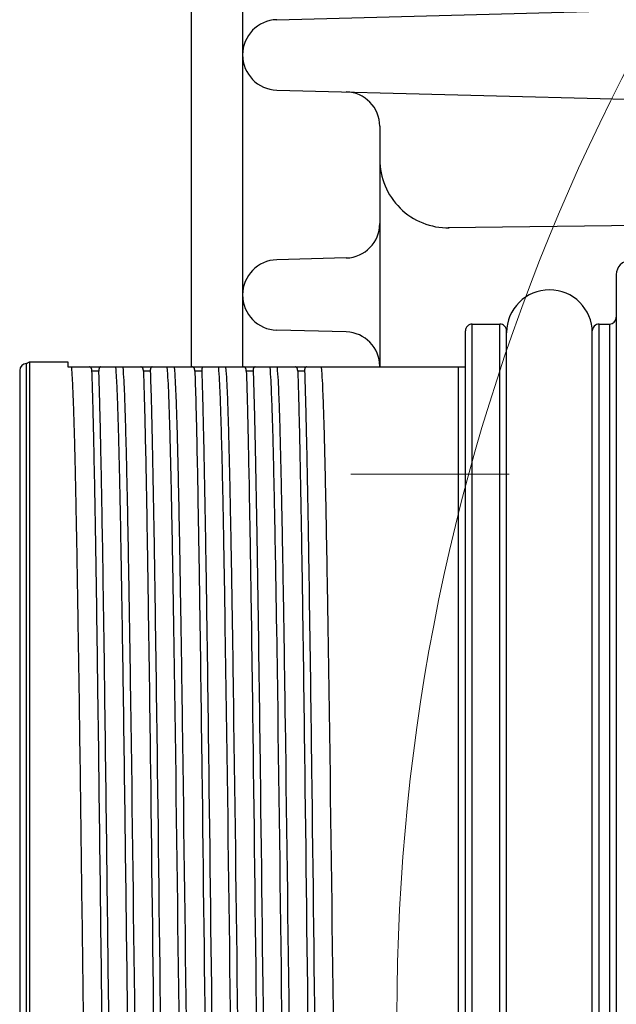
# Model space of a CAD drawing. Header units: millimetres. Extents: x 0 to 1733, y 0 to 1188.
# Tile 32 of 154: x 739 to 756, y 390 to 419. Entities that reach past the tile are written whole.
import ezdxf

# ---------------------------------------------------------------- set-up
doc = ezdxf.new("R2010")
doc.units = ezdxf.units.MM
doc.header["$LTSCALE"] = 0.727559
doc.linetypes.add('CENTER', pattern=[50.8, 31.75, -6.35, 6.35, -6.35])
doc.layers.add('NoLayerName_001', color=7, linetype='Continuous')
doc.layers.add('NoLayerName_004', color=7, linetype='Continuous')

# ---------------------------------------------------------------- blocks, each defined once
blk = doc.blocks.new('DIM_0006')
at = {"color": 3, "linetype": 'Continuous', "lineweight": 13}
blk.add_arc((60, 64), 60, 0, 270, dxfattribs=at)

msp = doc.modelspace()

# ---------------------------------------------------------------- linework, layer by layer
at = {"layer": 'NoLayerName_001', "color": 7, "linetype": 'Continuous', "lineweight": 25}
for p, q in [((745.5, 440.62645349), (745.5, 408.9)), ((744, 434.5), (744, 408.9)), ((746.49965732, 419.02617695), (781, 419.92960022)), ((746.49965732, 416.97382305), (781, 416.07039978)), ((749.5, 415.92109944), (749.5, 408.9)), ((828.97373075, 413.97338342), (751.5, 412.95570723)), ((748.52617695, 412.07924323), (746.49965732, 412.02617695)), ((748.52617695, 409.92075677), (746.49965732, 409.97382305))]:
    msp.add_line(p, q, dxfattribs=at)
at = {"layer": 'NoLayerName_001', "color": 4, "linetype": 'CENTER', "lineweight": 13}
msp.add_line((781.00000044, 405.77519377), (746.00000131, 405.77519377), dxfattribs=at)
msp.add_line((781.00000044, 405.77519377), (746.00000131, 405.77519377), dxfattribs=at)
at = {"layer": 'NoLayerName_001', "color": 7, "linetype": 'Continuous', "lineweight": 25}
for centre, radius, start, end in [((746.52652871, 418), 1.02652871, 91.5, 268.5), ((748.5, 415.92109944), 1, 0, 88.5), ((751.5, 414.95570723), 2, 180, 270.772133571), ((748.5, 413.07890056), 1, 271.5, 0), ((746.52652871, 411), 1.02652871, 91.5, 268.5), ((748.5, 408.92109944), 1, 0, 88.5)]:
    msp.add_arc(centre, radius, start, end, dxfattribs=at)
at = {"layer": 'NoLayerName_001', "color": 6, "linetype": 'Continuous', "lineweight": 25}
msp.add_arc((754.45, 409.9), 1.25, 0, 180, dxfattribs=at)
at = {"layer": 'NoLayerName_004', "color": 6, "linetype": 'Continuous', "lineweight": 25}
for p, q in [((756.4, 411.59999994), (756.4, 368.40000006)), ((752.2, 410.15), (753, 410.15)), ((752.2, 369.85), (752.2, 410.15)), ((753, 369.85), (753, 410.15)), ((755.9, 410.15), (756.2, 410.15)), ((755.9, 369.85), (755.9, 410.15)), ((756.2, 410.15), (756.2, 369.85)), ((752, 370.05), (752, 409.94999993)), ((753.2, 370.05), (753.2, 409.95)), ((755.7, 370.05), (755.7, 409.94999993)), ((739.2, 409), (739.28660254, 409.05)), ((739.2, 371), (739.2, 409)), ((739.28660254, 409.05), (740.4, 409.05)), ((739.28660254, 409.05), (739.28660254, 370.95)), ((740.4, 409.05), (740.4, 408.9)), ((740.4, 408.9), (752, 408.9)), ((751.8, 371.1), (751.8, 408.9)), ((739, 408.7996714), (739, 371.2003286)), ((741.30889254, 408.77777778), (741.10889254, 408.77777778)), ((742.80889254, 408.77777778), (742.60889254, 408.77777778)), ((744.30889254, 408.77777778), (744.10889254, 408.77777778)), ((745.80889254, 408.77777778), (745.60889254, 408.77777778)), ((747.30889254, 408.77777778), (747.10889254, 408.77777778))]:
    msp.add_line(p, q, dxfattribs=at)
for centre, radius, start, end in [((756.8, 411.6), 0.4, 90, 180.000009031), ((756.2, 410.35), 0.2, 270, 359.999999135), ((752.2, 409.95), 0.2, 90, 180.000019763), ((753, 409.95), 0.2, 359.999999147, 90), ((755.9, 409.95), 0.2, 90, 180.000019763), ((739.2, 408.8), 0.2, 90, 180)]:
    msp.add_arc(centre, radius, start, end, dxfattribs=at)
for points, knots in [([(740.50649575, 408.9), (740.51409818, 408.79525264), (740.53130032, 408.58588204), (740.54512022, 408.27107794), (740.55821753, 407.95629124), (740.56906561, 407.64140522), (740.57897625, 407.32649112), (740.59108279, 406.90657355), (740.60474015, 406.38163703), (740.62185201, 405.64667497), (740.64140766, 404.70166909), (740.66694476, 403.33660934), (740.70175179, 401.23644009), (740.76791736, 396.72094183), (740.81468357, 392.8353762), (740.85151724, 390)], [0, 0, 0, 0, 0.315068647, 0.6301407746, 0.9452008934, 1.2602733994, 1.5753451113, 1.8904129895, 2.5205474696, 3.1506850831, 4.095894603, 5.3561692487, 7.2465785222, 10.3972631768, 18.9041094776, 18.9041094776, 18.9041094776, 18.9041094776]), ([(741.10889254, 408.77777778), (741.10882157, 408.77952021), (741.10869568, 408.78300639), (741.10841035, 408.78823204), (741.10805978, 408.7934548), (741.10762812, 408.79867232), (741.10711215, 408.80388279), (741.10650525, 408.80908425), (741.10580174, 408.81427475), (741.10499563, 408.81945236), (741.10408116, 408.82461518), (741.10305198, 408.82976095), (741.10190446, 408.83488615), (741.10062053, 408.8399814), (741.09917731, 408.84503294), (741.09755341, 408.85002632), (741.09572702, 408.85494695), (741.09367636, 408.85978022), (741.09137963, 408.86451146), (741.08881568, 408.86912407), (741.08597107, 408.87359215), (741.08283567, 408.8778746), (741.07940394, 408.88191732), (741.07567206, 408.88566346), (741.07163564, 408.88905514), (741.06729142, 408.89203532), (741.06264272, 408.89453408), (741.05774796, 408.8965518), (741.05267028, 408.8981081), (741.04747183, 408.89919409), (741.04221741, 408.89988883), (741.03869477, 408.89992801), (741.03694352, 408.9)], [0, 0, 0, 0, 0.00523163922, 0.01046505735, 0.01569956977, 0.02093474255, 0.02617041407, 0.03140671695, 0.03664409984, 0.04188334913, 0.04712561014, 0.05237240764, 0.05762509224, 0.06288036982, 0.06813376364, 0.07338309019, 0.07862888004, 0.08387477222, 0.0891278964, 0.09439921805, 0.09969798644, 0.10500794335, 0.11030953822, 0.11559146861, 0.12085255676, 0.12610375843, 0.13136745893, 0.13665520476, 0.14196241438, 0.14727536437, 0.15257353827, 0.15783173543, 0.15783173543, 0.15783173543, 0.15783173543]), ([(741.36431181, 408.9), (741.36264967, 408.8999115), (741.35929777, 408.89986108), (741.35432048, 408.89901434), (741.34943336, 408.8977115), (741.34472831, 408.89586819), (741.34029002, 408.8935103), (741.33621155, 408.89061544), (741.33253187, 408.88724258), (741.32922739, 408.88348216), (741.32627474, 408.87940708), (741.3236492, 408.87509159), (741.32132763, 408.87060716), (741.31927962, 408.8660134), (741.31748931, 408.86134157), (741.31593785, 408.85660595), (741.31460231, 408.85181567), (741.3134602, 408.84697955), (741.312489, 408.84210643), (741.31166613, 408.8372051), (741.31096962, 408.83228418), (741.31037519, 408.82735113), (741.30987475, 408.82240948), (741.30946476, 408.81746094), (741.30914037, 408.81250682), (741.3088971, 408.80754837), (741.30873031, 408.80258689), (741.30863559, 408.79762364), (741.30860779, 408.79265988), (741.30864449, 408.78769696), (741.30873312, 408.78273589), (741.3088437, 408.77943038), (741.30889254, 408.77777778)], [0, 0, 0, 0, 0.00499346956, 0.01003782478, 0.01509897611, 0.02014739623, 0.02516249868, 0.03013947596, 0.03510914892, 0.04010352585, 0.04513246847, 0.05018714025, 0.05524386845, 0.06027165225, 0.06526832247, 0.07024660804, 0.07521599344, 0.08018281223, 0.08515055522, 0.09012020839, 0.09509060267, 0.10005916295, 0.10502549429, 0.10999050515, 0.11495486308, 0.11991899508, 0.12488310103, 0.1298471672, 0.13481097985, 0.13977413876, 0.14473607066, 0.14969604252, 0.14969604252, 0.14969604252, 0.14969604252]), ([(742.14848276, 390), (742.10867864, 393.04540081), (742.06113471, 397.03598919), (741.99365447, 401.55146818), (741.96194919, 403.44161384), (741.93837258, 404.70166908), (741.91881761, 405.64667497), (741.90170564, 406.38163703), (741.8880483, 406.90657355), (741.87594176, 407.32649112), (741.86603112, 407.64140522), (741.85518305, 407.95629124), (741.84208573, 408.27107794), (741.82826583, 408.58588204), (741.81106369, 408.79525264), (741.80346126, 408.9)], [0, 0, 0, 0, 9.1369827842, 11.9725990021, 13.5479399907, 14.8082146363, 15.7534241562, 16.3835617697, 17.0136962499, 17.3287641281, 17.6438358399, 17.958908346, 18.2739684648, 18.5890405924, 18.9041092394, 18.9041092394, 18.9041092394, 18.9041092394]), ([(742.00649575, 408.9), (742.01559772, 408.76765338), (742.03635579, 408.50311273), (742.05216742, 408.1053982), (742.06712126, 407.70771242), (742.07950947, 407.30991747), (742.0908565, 406.91209868), (742.10473111, 406.38163884), (742.1202723, 405.71851755), (742.13961155, 404.79009439), (742.16472483, 403.4637272), (742.20023689, 401.34145751), (742.32252471, 392.98475188), (742.40634795, 384.62750623), (742.53141565, 376.9342205), (742.55563342, 375.60783911), (742.5743283, 374.67940638), (742.59201466, 373.88363614), (742.60822632, 373.22052263), (742.62335058, 372.69009978), (742.63595089, 372.29232854), (742.65156346, 371.894663), (742.66585606, 371.4968602), (742.68730509, 371.23233454), (742.69653874, 371.1)], [0, 0, 0, 0, 0.3979777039, 0.7959482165, 1.1939296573, 1.5919150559, 1.9898948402, 2.3878742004, 3.1838364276, 3.9798019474, 5.1737460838, 7.1636487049, 10.3474967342, 30.2465351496, 32.2364397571, 33.4303845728, 34.2263405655, 35.0223003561, 35.8182851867, 36.2162667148, 36.6142197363, 37.0121751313, 37.4102304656, 37.8081993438, 37.8081993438, 37.8081993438, 37.8081993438]), ([(742.60889254, 408.77777778), (742.60882157, 408.77952021), (742.60869568, 408.78300639), (742.60841035, 408.78823204), (742.60805978, 408.7934548), (742.60762812, 408.79867232), (742.60711215, 408.80388279), (742.60650525, 408.80908425), (742.60580174, 408.81427475), (742.60499563, 408.81945236), (742.60408116, 408.82461518), (742.60305198, 408.82976095), (742.60190446, 408.83488615), (742.60062053, 408.8399814), (742.59917731, 408.84503294), (742.59755341, 408.85002632), (742.59572702, 408.85494695), (742.59367636, 408.85978022), (742.59137963, 408.86451146), (742.58881568, 408.86912407), (742.58597107, 408.87359215), (742.58283567, 408.8778746), (742.57940394, 408.88191732), (742.57567206, 408.88566346), (742.57163564, 408.88905514), (742.56729142, 408.89203532), (742.56264272, 408.89453408), (742.55774796, 408.8965518), (742.55267028, 408.8981081), (742.54747183, 408.89919409), (742.54221741, 408.89988883), (742.53869477, 408.89992801), (742.53694352, 408.9)], [0, 0, 0, 0, 0.00523163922, 0.01046505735, 0.01569956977, 0.02093474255, 0.02617041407, 0.03140671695, 0.03664409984, 0.04188334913, 0.04712561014, 0.05237240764, 0.05762509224, 0.06288036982, 0.06813376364, 0.07338309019, 0.07862888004, 0.08387477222, 0.0891278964, 0.09439921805, 0.09969798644, 0.10500794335, 0.11030953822, 0.11559146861, 0.12085255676, 0.12610375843, 0.13136745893, 0.13665520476, 0.14196241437, 0.14727536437, 0.15257353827, 0.15783173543, 0.15783173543, 0.15783173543, 0.15783173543]), ([(742.86431181, 408.9), (742.86264967, 408.8999115), (742.85929777, 408.89986108), (742.85432048, 408.89901434), (742.84943336, 408.8977115), (742.84472831, 408.89586819), (742.84029002, 408.8935103), (742.83621155, 408.89061544), (742.83253187, 408.88724258), (742.82922739, 408.88348216), (742.82627474, 408.87940708), (742.8236492, 408.87509159), (742.82132763, 408.87060716), (742.81927962, 408.8660134), (742.81748931, 408.86134157), (742.81593785, 408.85660595), (742.81460231, 408.85181567), (742.8134602, 408.84697955), (742.812489, 408.84210643), (742.81166613, 408.8372051), (742.81096962, 408.83228418), (742.81037519, 408.82735113), (742.80987475, 408.82240948), (742.80946476, 408.81746094), (742.80914037, 408.81250682), (742.8088971, 408.80754837), (742.80873031, 408.80258689), (742.80863559, 408.79762364), (742.80860779, 408.79265988), (742.80864449, 408.78769696), (742.80873312, 408.78273589), (742.8088437, 408.77943038), (742.80889254, 408.77777778)], [0, 0, 0, 0, 0.00499346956, 0.01003782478, 0.01509897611, 0.02014739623, 0.02516249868, 0.03013947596, 0.03510914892, 0.04010352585, 0.04513246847, 0.05018714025, 0.05524386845, 0.06027165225, 0.06526832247, 0.07024660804, 0.07521599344, 0.08018281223, 0.08515055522, 0.09012020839, 0.09509060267, 0.10005916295, 0.10502549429, 0.10999050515, 0.11495486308, 0.11991899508, 0.12488310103, 0.1298471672, 0.13481097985, 0.13977413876, 0.14473607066, 0.14969604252, 0.14969604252, 0.14969604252, 0.14969604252]), ([(743.99350425, 371.1), (743.98440228, 371.23234662), (743.96364421, 371.49688727), (743.94783258, 371.8946018), (743.93287874, 372.29228758), (743.92049053, 372.69008253), (743.9091435, 373.08790132), (743.89526889, 373.61836116), (743.8797277, 374.28148245), (743.86038845, 375.20990561), (743.83527517, 376.5362728), (743.79976311, 378.65854249), (743.67747529, 387.01524812), (743.59365205, 395.37249377), (743.46858435, 403.0657795), (743.44436658, 404.39216089), (743.4256717, 405.32059362), (743.40798534, 406.11636386), (743.39177368, 406.77947737), (743.37664942, 407.30990022), (743.36404911, 407.70767146), (743.34843654, 408.105337), (743.33414394, 408.5031398), (743.31269491, 408.76766546), (743.30346126, 408.9)], [0, 0, 0, 0, 0.3979777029, 0.7959482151, 1.1939296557, 1.5919150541, 1.9898948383, 2.3878741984, 3.1838364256, 3.9798019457, 5.1737460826, 7.1636487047, 10.3474967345, 30.2465351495, 32.2364397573, 33.4303845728, 34.2263405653, 35.0223003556, 35.818285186, 36.2162667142, 36.6142197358, 37.012175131, 37.4102304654, 37.8081993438, 37.8081993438, 37.8081993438, 37.8081993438]), ([(743.50649575, 408.9), (743.51559772, 408.76765338), (743.53635578, 408.50311273), (743.55216742, 408.1053982), (743.56712126, 407.70771242), (743.57950947, 407.30991747), (743.5908565, 406.91209868), (743.60473111, 406.38163884), (743.6202723, 405.71851755), (743.63961155, 404.79009439), (743.66472483, 403.4637272), (743.70023689, 401.34145751), (743.82252472, 392.98475188), (743.90634795, 384.62750623), (744.03141565, 376.9342205), (744.05563342, 375.60783911), (744.0743283, 374.67940638), (744.09201466, 373.88363614), (744.10822632, 373.22052263), (744.12335058, 372.69009978), (744.13595089, 372.29232854), (744.15156346, 371.894663), (744.16585606, 371.4968602), (744.18730509, 371.23233454), (744.19653874, 371.1)], [0, 0, 0, 0, 0.3979777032, 0.7959482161, 1.1939296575, 1.5919150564, 1.9898948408, 2.3878742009, 3.1838364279, 3.9798019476, 5.1737460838, 7.1636487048, 10.3474967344, 30.2465351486, 32.2364397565, 33.4303845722, 34.2263405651, 35.0223003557, 35.8182851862, 36.2162667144, 36.6142197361, 37.0121751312, 37.4102304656, 37.8081993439, 37.8081993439, 37.8081993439, 37.8081993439]), ([(744.10889254, 408.77777778), (744.10882157, 408.77952021), (744.10869568, 408.78300639), (744.10841035, 408.78823204), (744.10805978, 408.7934548), (744.10762812, 408.79867232), (744.10711215, 408.80388279), (744.10650525, 408.80908425), (744.10580174, 408.81427475), (744.10499563, 408.81945236), (744.10408116, 408.82461518), (744.10305198, 408.82976095), (744.10190446, 408.83488615), (744.10062053, 408.8399814), (744.09917731, 408.84503294), (744.09755341, 408.85002632), (744.09572702, 408.85494695), (744.09367636, 408.85978022), (744.09137963, 408.86451146), (744.08881568, 408.86912407), (744.08597107, 408.87359215), (744.08283567, 408.8778746), (744.07940394, 408.88191732), (744.07567206, 408.88566346), (744.07163564, 408.88905514), (744.06729142, 408.89203532), (744.06264272, 408.89453408), (744.05774796, 408.8965518), (744.05267028, 408.8981081), (744.04747183, 408.89919409), (744.04221741, 408.89988883), (744.03869477, 408.89992801), (744.03694352, 408.9)], [0, 0, 0, 0, 0.00523163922, 0.01046505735, 0.01569956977, 0.02093474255, 0.02617041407, 0.03140671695, 0.03664409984, 0.04188334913, 0.04712561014, 0.05237240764, 0.05762509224, 0.06288036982, 0.06813376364, 0.07338309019, 0.07862888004, 0.08387477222, 0.0891278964, 0.09439921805, 0.09969798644, 0.10500794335, 0.11030953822, 0.11559146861, 0.12085255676, 0.12610375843, 0.13136745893, 0.13665520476, 0.14196241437, 0.14727536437, 0.15257353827, 0.15783173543, 0.15783173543, 0.15783173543, 0.15783173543]), ([(744.36431181, 408.9), (744.36264967, 408.8999115), (744.35929777, 408.89986108), (744.35432048, 408.89901434), (744.34943336, 408.8977115), (744.34472831, 408.89586819), (744.34029002, 408.8935103), (744.33621155, 408.89061544), (744.33253187, 408.88724258), (744.32922739, 408.88348216), (744.32627474, 408.87940708), (744.3236492, 408.87509159), (744.32132763, 408.87060716), (744.31927962, 408.8660134), (744.31748931, 408.86134157), (744.31593785, 408.85660595), (744.31460231, 408.85181567), (744.3134602, 408.84697955), (744.312489, 408.84210643), (744.31166613, 408.8372051), (744.31096962, 408.83228418), (744.31037519, 408.82735113), (744.30987475, 408.82240948), (744.30946476, 408.81746094), (744.30914037, 408.81250682), (744.3088971, 408.80754837), (744.30873031, 408.80258689), (744.30863559, 408.79762364), (744.30860779, 408.79265988), (744.30864449, 408.78769696), (744.30873312, 408.78273589), (744.3088437, 408.77943038), (744.30889254, 408.77777778)], [0, 0, 0, 0, 0.00499346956, 0.01003782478, 0.01509897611, 0.02014739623, 0.02516249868, 0.03013947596, 0.03510914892, 0.04010352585, 0.04513246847, 0.05018714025, 0.05524386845, 0.06027165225, 0.06526832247, 0.07024660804, 0.07521599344, 0.08018281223, 0.08515055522, 0.09012020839, 0.09509060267, 0.10005916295, 0.10502549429, 0.10999050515, 0.11495486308, 0.11991899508, 0.12488310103, 0.1298471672, 0.13481097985, 0.13977413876, 0.14473607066, 0.14969604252, 0.14969604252, 0.14969604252, 0.14969604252]), ([(745.49350425, 371.1), (745.48440228, 371.23234662), (745.46364421, 371.49688727), (745.44783259, 371.8946018), (745.43287874, 372.29228758), (745.42049053, 372.69008253), (745.40914351, 373.08790132), (745.39526889, 373.61836116), (745.3797277, 374.28148245), (745.36038845, 375.20990561), (745.33527517, 376.5362728), (745.29976311, 378.65854249), (745.17747529, 387.01524812), (745.09365204, 395.37249377), (744.96858435, 403.0657795), (744.94436659, 404.39216089), (744.9256717, 405.32059362), (744.90798534, 406.11636386), (744.89177368, 406.77947737), (744.87664942, 407.30990022), (744.86404911, 407.70767146), (744.84843654, 408.105337), (744.83414394, 408.5031398), (744.81269491, 408.76766546), (744.80346126, 408.9)], [0, 0, 0, 0, 0.3979777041, 0.7959482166, 1.193929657, 1.5919150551, 1.9898948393, 2.3878741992, 3.183836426, 3.9798019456, 5.1737460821, 7.1636487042, 10.3474967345, 30.246535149, 32.236439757, 33.4303845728, 34.2263405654, 35.0223003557, 35.8182851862, 36.2162667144, 36.6142197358, 37.0121751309, 37.4102304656, 37.8081993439, 37.8081993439, 37.8081993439, 37.8081993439]), ([(745.00649575, 408.9), (745.01559772, 408.76765338), (745.03635579, 408.50311273), (745.05216742, 408.1053982), (745.06712126, 407.70771242), (745.07950947, 407.30991747), (745.0908565, 406.91209868), (745.10473111, 406.38163884), (745.1202723, 405.71851755), (745.13961155, 404.79009439), (745.16472483, 403.4637272), (745.20023689, 401.34145751), (745.32252471, 392.98475188), (745.40634795, 384.62750623), (745.53141565, 376.9342205), (745.55563342, 375.60783911), (745.5743283, 374.67940638), (745.59201466, 373.88363614), (745.60822632, 373.22052263), (745.62335058, 372.69009978), (745.63595089, 372.29232854), (745.65156346, 371.89466299), (745.66585606, 371.4968602), (745.68730509, 371.23233454), (745.69653874, 371.1)], [0, 0, 0, 0, 0.397977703, 0.7959482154, 1.1939296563, 1.591915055, 1.9898948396, 2.3878742, 3.1838364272, 3.9798019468, 5.173746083, 7.1636487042, 10.3474967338, 30.2465351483, 32.2364397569, 33.4303845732, 34.2263405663, 35.0223003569, 35.8182851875, 36.2162667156, 36.614219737, 37.0121751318, 37.4102304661, 37.8081993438, 37.8081993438, 37.8081993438, 37.8081993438]), ([(745.60889254, 408.77777778), (745.60882157, 408.77952021), (745.60869568, 408.78300639), (745.60841035, 408.78823204), (745.60805978, 408.79345479), (745.60762812, 408.79867232), (745.60711215, 408.80388279), (745.60650526, 408.80908424), (745.60580175, 408.81427475), (745.60499564, 408.81945236), (745.60408117, 408.82461517), (745.60305199, 408.82976095), (745.60190447, 408.83488615), (745.60062054, 408.83998139), (745.59917732, 408.84503294), (745.59755342, 408.85002632), (745.59572703, 408.85494695), (745.59367637, 408.85978021), (745.59137963, 408.86451146), (745.58881569, 408.86912406), (745.58597108, 408.87359214), (745.58283567, 408.87787459), (745.57940394, 408.88191731), (745.57567206, 408.88566344), (745.57163563, 408.88905513), (745.56729142, 408.8920353), (745.56264271, 408.89453407), (745.55774795, 408.89655179), (745.55267028, 408.89810809), (745.54747183, 408.89919409), (745.54221741, 408.89988883), (745.53869477, 408.89992801), (745.53694352, 408.9)], [0, 0, 0, 0, 0.005231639, 0.0104650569, 0.01569956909, 0.02093474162, 0.02617041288, 0.03140671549, 0.03664409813, 0.04188334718, 0.04712560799, 0.05237240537, 0.05762508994, 0.06288036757, 0.06813376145, 0.07338308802, 0.0786288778, 0.08387476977, 0.08912789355, 0.0943992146, 0.09969798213, 0.10500793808, 0.11030953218, 0.11559146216, 0.12085255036, 0.12610375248, 0.1313674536, 0.13665519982, 0.14196240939, 0.14727535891, 0.15257353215, 0.15783172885, 0.15783172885, 0.15783172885, 0.15783172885]), ([(745.86431181, 408.9), (745.86264968, 408.8999115), (745.85929778, 408.89986108), (745.85432049, 408.89901431), (745.84943338, 408.89771145), (745.84472834, 408.89586812), (745.84029005, 408.89351021), (745.83621158, 408.89061534), (745.83253191, 408.88724248), (745.82922741, 408.88348207), (745.82627475, 408.87940701), (745.8236492, 408.87509153), (745.82132762, 408.87060711), (745.81927959, 408.86601337), (745.81748927, 408.86134155), (745.8159378, 408.85660593), (745.81460226, 408.85181565), (745.81346014, 408.84697953), (745.81248894, 408.84210641), (745.81166607, 408.83720509), (745.81096957, 408.83228417), (745.81037513, 408.82735112), (745.8098747, 408.82240947), (745.80946471, 408.81746093), (745.80914033, 408.8125068), (745.80889707, 408.80754836), (745.80873029, 408.80258688), (745.80863557, 408.79762363), (745.80860778, 408.79265988), (745.80864449, 408.78769696), (745.80873312, 408.78273589), (745.8088437, 408.77943038), (745.80889254, 408.77777778)], [0, 0, 0, 0, 0.00499346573, 0.01003781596, 0.01509896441, 0.02014738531, 0.02516249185, 0.03013947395, 0.0351091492, 0.04010352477, 0.04513246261, 0.05018712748, 0.05524384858, 0.06027162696, 0.06526829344, 0.07024657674, 0.07521596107, 0.08018277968, 0.08515052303, 0.09012017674, 0.09509057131, 0.10005913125, 0.10502546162, 0.10999047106, 0.11495482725, 0.11991895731, 0.12488306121, 0.12984712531, 0.13481093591, 0.13977409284, 0.14473602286, 0.14969599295, 0.14969599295, 0.14969599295, 0.14969599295]), ([(746.99350425, 371.1), (746.98440228, 371.23234662), (746.96364421, 371.49688727), (746.94783258, 371.8946018), (746.93287874, 372.29228758), (746.92049053, 372.69008253), (746.9091435, 373.08790132), (746.89526889, 373.61836116), (746.8797277, 374.28148245), (746.86038845, 375.20990561), (746.83527517, 376.5362728), (746.79976311, 378.65854249), (746.67747529, 387.01524812), (746.59365205, 395.37249377), (746.46858435, 403.0657795), (746.44436658, 404.39216089), (746.4256717, 405.32059362), (746.40798534, 406.11636386), (746.39177368, 406.77947737), (746.37664942, 407.30990022), (746.36404911, 407.70767146), (746.34843654, 408.10533701), (746.33414394, 408.5031398), (746.31269491, 408.76766546), (746.30346126, 408.9)], [0, 0, 0, 0, 0.397977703, 0.7959482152, 1.193929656, 1.5919150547, 1.9898948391, 2.3878741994, 3.1838364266, 3.9798019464, 5.1737460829, 7.1636487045, 10.3474967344, 30.2465351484, 32.2364397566, 33.4303845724, 34.2263405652, 35.0223003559, 35.8182851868, 36.2162667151, 36.6142197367, 37.0121751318, 37.4102304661, 37.8081993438, 37.8081993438, 37.8081993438, 37.8081993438]), ([(746.50649575, 408.9), (746.51559772, 408.76765338), (746.53635579, 408.50311273), (746.55216742, 408.1053982), (746.56712126, 407.70771242), (746.57950947, 407.30991747), (746.5908565, 406.91209868), (746.60473111, 406.38163884), (746.6202723, 405.71851755), (746.63961155, 404.79009439), (746.66472483, 403.4637272), (746.70023689, 401.34145751), (746.82252471, 392.98475188), (746.90634795, 384.62750623), (747.03141565, 376.9342205), (747.05563342, 375.60783911), (747.0743283, 374.67940638), (747.09201466, 373.88363614), (747.10822632, 373.22052263), (747.12335058, 372.69009978), (747.13595089, 372.29232854), (747.15156346, 371.894663), (747.16585606, 371.4968602), (747.18730509, 371.23233454), (747.19653874, 371.1)], [0, 0, 0, 0, 0.3979777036, 0.7959482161, 1.1939296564, 1.5919150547, 1.9898948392, 2.3878741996, 3.1838364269, 3.9798019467, 5.1737460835, 7.1636487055, 10.3474967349, 30.2465351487, 32.2364397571, 33.4303845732, 34.2263405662, 35.0223003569, 35.8182851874, 36.2162667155, 36.6142197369, 37.0121751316, 37.4102304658, 37.8081993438, 37.8081993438, 37.8081993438, 37.8081993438]), ([(747.10889254, 408.77777778), (747.10882157, 408.77952021), (747.10869568, 408.78300639), (747.10841035, 408.78823204), (747.10805978, 408.7934548), (747.10762812, 408.79867232), (747.10711215, 408.80388279), (747.10650525, 408.80908425), (747.10580174, 408.81427475), (747.10499563, 408.81945236), (747.10408116, 408.82461518), (747.10305198, 408.82976095), (747.10190446, 408.83488615), (747.10062053, 408.8399814), (747.09917731, 408.84503294), (747.09755341, 408.85002632), (747.09572702, 408.85494695), (747.09367636, 408.85978022), (747.09137963, 408.86451146), (747.08881568, 408.86912407), (747.08597107, 408.87359215), (747.08283567, 408.8778746), (747.07940394, 408.88191732), (747.07567206, 408.88566346), (747.07163564, 408.88905514), (747.06729142, 408.89203532), (747.06264272, 408.89453408), (747.05774796, 408.8965518), (747.05267028, 408.8981081), (747.04747183, 408.89919409), (747.04221741, 408.89988883), (747.03869477, 408.89992801), (747.03694352, 408.9)], [0, 0, 0, 0, 0.00523163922, 0.01046505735, 0.01569956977, 0.02093474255, 0.02617041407, 0.03140671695, 0.03664409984, 0.04188334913, 0.04712561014, 0.05237240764, 0.05762509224, 0.06288036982, 0.06813376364, 0.07338309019, 0.07862888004, 0.08387477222, 0.0891278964, 0.09439921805, 0.09969798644, 0.10500794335, 0.11030953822, 0.11559146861, 0.12085255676, 0.12610375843, 0.13136745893, 0.13665520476, 0.14196241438, 0.14727536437, 0.15257353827, 0.15783173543, 0.15783173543, 0.15783173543, 0.15783173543]), ([(747.36431181, 408.9), (747.36264967, 408.8999115), (747.35929777, 408.89986108), (747.35432048, 408.89901434), (747.34943336, 408.8977115), (747.34472831, 408.89586819), (747.34029002, 408.8935103), (747.33621155, 408.89061544), (747.33253187, 408.88724258), (747.32922739, 408.88348216), (747.32627474, 408.87940708), (747.3236492, 408.87509159), (747.32132763, 408.87060716), (747.31927962, 408.8660134), (747.31748931, 408.86134157), (747.31593785, 408.85660595), (747.31460231, 408.85181567), (747.3134602, 408.84697955), (747.312489, 408.84210643), (747.31166613, 408.8372051), (747.31096962, 408.83228418), (747.31037519, 408.82735113), (747.30987475, 408.82240948), (747.30946476, 408.81746094), (747.30914037, 408.81250682), (747.3088971, 408.80754837), (747.30873031, 408.80258689), (747.30863559, 408.79762364), (747.30860779, 408.79265988), (747.30864449, 408.78769696), (747.30873312, 408.78273589), (747.3088437, 408.77943038), (747.30889254, 408.77777778)], [0, 0, 0, 0, 0.00499346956, 0.01003782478, 0.01509897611, 0.02014739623, 0.02516249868, 0.03013947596, 0.03510914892, 0.04010352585, 0.04513246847, 0.05018714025, 0.05524386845, 0.06027165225, 0.06526832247, 0.07024660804, 0.07521599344, 0.08018281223, 0.08515055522, 0.09012020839, 0.09509060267, 0.10005916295, 0.10502549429, 0.10999050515, 0.11495486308, 0.11991899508, 0.12488310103, 0.1298471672, 0.13481097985, 0.13977413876, 0.14473607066, 0.14969604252, 0.14969604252, 0.14969604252, 0.14969604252]), ([(748.49350425, 371.1), (748.48440228, 371.23234662), (748.46364421, 371.49688727), (748.44783258, 371.8946018), (748.43287874, 372.29228758), (748.42049053, 372.69008253), (748.4091435, 373.08790132), (748.39526889, 373.61836116), (748.3797277, 374.28148245), (748.36038845, 375.20990561), (748.33527517, 376.5362728), (748.29976311, 378.65854249), (748.17747529, 387.01524812), (748.09365205, 395.37249377), (747.96858435, 403.0657795), (747.94436658, 404.39216089), (747.9256717, 405.32059362), (747.90798534, 406.11636386), (747.89177368, 406.77947737), (747.87664942, 407.30990022), (747.86404911, 407.70767146), (747.84843654, 408.105337), (747.83414394, 408.5031398), (747.81269491, 408.76766546), (747.80346126, 408.9)], [0, 0, 0, 0, 0.3979777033, 0.7959482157, 1.1939296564, 1.5919150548, 1.9898948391, 2.3878741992, 3.1838364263, 3.9798019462, 5.1737460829, 7.1636487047, 10.3474967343, 30.2465351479, 32.236439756, 33.4303845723, 34.2263405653, 35.022300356, 35.8182851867, 36.2162667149, 36.6142197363, 37.0121751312, 37.4102304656, 37.8081993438, 37.8081993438, 37.8081993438, 37.8081993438]), ([(741.4, 390), (741.35988093, 393.21921695), (741.31093998, 397.51156711), (741.24222792, 402.34028518), (741.21032896, 404.30748249), (741.18753979, 405.55929079), (741.1696569, 406.45340885), (741.15373964, 407.1686705), (741.14069786, 407.70509199), (741.12659256, 408.2414895), (741.11457467, 408.59900889), (741.10889254, 408.77777778)], [0, 0, 0, 0, 9.6584007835, 12.877874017, 14.4876098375, 15.5607648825, 16.6339195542, 17.170498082, 17.7070792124, 18.2436605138, 18.7802380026, 18.7802380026, 18.7802380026, 18.7802380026]), ([(741.6, 390), (741.55988093, 393.21921695), (741.51093998, 397.51156711), (741.44222792, 402.34028518), (741.41032896, 404.30748249), (741.38753979, 405.55929079), (741.3696569, 406.45340885), (741.35373964, 407.1686705), (741.34069786, 407.70509199), (741.32659256, 408.2414895), (741.31457467, 408.59900889), (741.30889254, 408.77777778)], [0, 0, 0, 0, 9.6584007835, 12.877874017, 14.4876098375, 15.5607648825, 16.6339195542, 17.170498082, 17.7070792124, 18.2436605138, 18.7802380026, 18.7802380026, 18.7802380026, 18.7802380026]), ([(742.60889254, 408.77777778), (742.61596838, 408.55024882), (742.63108488, 408.09521715), (742.64797102, 407.41250194), (742.66891635, 406.50218575), (742.69138486, 405.36420935), (742.71954927, 403.77098369), (742.76157282, 401.03963302), (742.87486722, 392.6177435), (742.96061337, 384.19549535), (743.06979425, 376.9118608), (743.09638924, 375.31861005), (743.11756975, 374.18061028), (743.13634301, 373.27024129), (743.1516393, 372.58748856), (743.16873883, 371.90477566), (743.18397062, 371.44974863), (743.19110746, 371.22222222)], [0, 0, 0, 0, 0.6829168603, 1.3658389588, 2.0487577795, 3.4145905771, 4.7804244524, 6.8291805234, 11.6096054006, 30.048369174, 32.09712129, 33.4629515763, 34.8287853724, 35.5117089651, 36.1946371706, 36.8775593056, 37.5604742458, 37.5604742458, 37.5604742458, 37.5604742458]), ([(742.80889254, 408.77777778), (742.81596838, 408.55024882), (742.83108488, 408.09521715), (742.84797102, 407.41250194), (742.86891635, 406.50218575), (742.89138486, 405.36420935), (742.91954927, 403.77098369), (742.96157282, 401.03963302), (743.07486722, 392.6177435), (743.16061337, 384.19549535), (743.26979425, 376.9118608), (743.29638924, 375.31861005), (743.31756975, 374.18061028), (743.33634301, 373.27024129), (743.3516393, 372.58748856), (743.36873883, 371.90477566), (743.38397062, 371.44974863), (743.39110746, 371.22222222)], [0, 0, 0, 0, 0.6829168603, 1.3658389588, 2.0487577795, 3.4145905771, 4.7804244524, 6.8291805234, 11.6096054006, 30.048369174, 32.09712129, 33.4629515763, 34.8287853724, 35.5117089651, 36.1946371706, 36.8775593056, 37.5604742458, 37.5604742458, 37.5604742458, 37.5604742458]), ([(744.10889254, 408.77777778), (744.11596838, 408.55024882), (744.13108488, 408.09521715), (744.14797102, 407.41250194), (744.16891635, 406.50218575), (744.19138486, 405.36420935), (744.21954927, 403.77098369), (744.26157282, 401.03963302), (744.37486722, 392.6177435), (744.46061337, 384.19549535), (744.56979425, 376.9118608), (744.59638924, 375.31861005), (744.61756975, 374.18061028), (744.63634301, 373.27024129), (744.6516393, 372.58748856), (744.66873883, 371.90477566), (744.68397062, 371.44974863), (744.69110746, 371.22222222)], [0, 0, 0, 0, 0.6829168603, 1.3658389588, 2.0487577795, 3.4145905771, 4.7804244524, 6.8291805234, 11.6096054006, 30.048369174, 32.09712129, 33.4629515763, 34.8287853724, 35.5117089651, 36.1946371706, 36.8775593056, 37.5604742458, 37.5604742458, 37.5604742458, 37.5604742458]), ([(744.30889254, 408.77777778), (744.31596838, 408.55024882), (744.33108488, 408.09521715), (744.34797102, 407.41250194), (744.36891635, 406.50218575), (744.39138486, 405.36420935), (744.41954927, 403.77098369), (744.46157282, 401.03963302), (744.57486722, 392.6177435), (744.66061337, 384.19549535), (744.76979425, 376.9118608), (744.79638924, 375.31861005), (744.81756975, 374.18061028), (744.83634301, 373.27024129), (744.8516393, 372.58748856), (744.86873883, 371.90477566), (744.88397062, 371.44974863), (744.89110746, 371.22222222)], [0, 0, 0, 0, 0.6829168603, 1.3658389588, 2.0487577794, 3.4145905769, 4.7804244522, 6.8291805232, 11.6096054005, 30.0483691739, 32.0971212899, 33.4629515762, 34.8287853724, 35.5117089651, 36.1946371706, 36.8775593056, 37.5604742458, 37.5604742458, 37.5604742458, 37.5604742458]), ([(745.60889254, 408.77777778), (745.61596838, 408.55024882), (745.63108488, 408.09521715), (745.64797102, 407.41250194), (745.66891635, 406.50218575), (745.69138486, 405.36420935), (745.71954927, 403.77098369), (745.76157282, 401.03963302), (745.87486722, 392.6177435), (745.96061337, 384.19549535), (746.06979425, 376.9118608), (746.09638924, 375.31861005), (746.11756975, 374.18061028), (746.13634301, 373.27024129), (746.1516393, 372.58748856), (746.16873883, 371.90477566), (746.18397062, 371.44974863), (746.19110746, 371.22222222)], [0, 0, 0, 0, 0.6829168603, 1.3658389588, 2.0487577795, 3.4145905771, 4.7804244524, 6.8291805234, 11.6096054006, 30.048369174, 32.09712129, 33.4629515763, 34.8287853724, 35.5117089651, 36.1946371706, 36.8775593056, 37.5604742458, 37.5604742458, 37.5604742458, 37.5604742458]), ([(745.80889254, 408.77777778), (745.81596838, 408.55024882), (745.83108488, 408.09521715), (745.84797102, 407.41250194), (745.86891635, 406.50218575), (745.89138486, 405.36420935), (745.91954927, 403.77098369), (745.96157282, 401.03963302), (746.07486722, 392.6177435), (746.16061337, 384.19549535), (746.26979425, 376.9118608), (746.29638924, 375.31861005), (746.31756975, 374.18061028), (746.33634301, 373.27024129), (746.3516393, 372.58748856), (746.36873883, 371.90477566), (746.38397062, 371.44974863), (746.39110746, 371.22222222)], [0, 0, 0, 0, 0.6829168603, 1.3658389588, 2.0487577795, 3.4145905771, 4.7804244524, 6.8291805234, 11.6096054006, 30.048369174, 32.09712129, 33.4629515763, 34.8287853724, 35.5117089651, 36.1946371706, 36.8775593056, 37.5604742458, 37.5604742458, 37.5604742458, 37.5604742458]), ([(747.10889254, 408.77777778), (747.11596838, 408.55024882), (747.13108488, 408.09521715), (747.14797102, 407.41250194), (747.16891635, 406.50218575), (747.19138486, 405.36420935), (747.21954927, 403.77098369), (747.26157282, 401.03963302), (747.37486722, 392.6177435), (747.46061337, 384.19549535), (747.56979425, 376.9118608), (747.59638924, 375.31861005), (747.61756975, 374.18061028), (747.63634301, 373.27024129), (747.6516393, 372.58748856), (747.66873883, 371.90477566), (747.68397062, 371.44974863), (747.69110746, 371.22222222)], [0, 0, 0, 0, 0.6829168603, 1.3658389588, 2.0487577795, 3.4145905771, 4.7804244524, 6.8291805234, 11.6096054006, 30.048369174, 32.09712129, 33.4629515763, 34.8287853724, 35.5117089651, 36.1946371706, 36.8775593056, 37.5604742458, 37.5604742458, 37.5604742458, 37.5604742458]), ([(747.30889254, 408.77777778), (747.31596838, 408.55024882), (747.33108488, 408.09521715), (747.34797102, 407.41250194), (747.36891635, 406.50218575), (747.39138486, 405.36420935), (747.41954927, 403.77098369), (747.46157282, 401.03963302), (747.57486722, 392.6177435), (747.66061337, 384.19549535), (747.76979425, 376.9118608), (747.79638924, 375.31861005), (747.81756975, 374.18061028), (747.83634301, 373.27024129), (747.8516393, 372.58748856), (747.86873883, 371.90477566), (747.88397062, 371.44974863), (747.89110746, 371.22222222)], [0, 0, 0, 0, 0.6829168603, 1.3658389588, 2.0487577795, 3.4145905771, 4.7804244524, 6.8291805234, 11.6096054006, 30.048369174, 32.09712129, 33.4629515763, 34.8287853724, 35.5117089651, 36.1946371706, 36.8775593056, 37.5604742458, 37.5604742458, 37.5604742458, 37.5604742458])]:
    msp.add_open_spline(points, degree=3, knots=knots, dxfattribs=at)

# ---------------------------------------------------------------- block references
at = {"layer": 'NoLayerName_001', "color": 3, "linetype": 'Continuous', "lineweight": 13}
msp.add_blockref('DIM_0006', (750, 326), dxfattribs=at)

doc.saveas('drawing.dxf')
